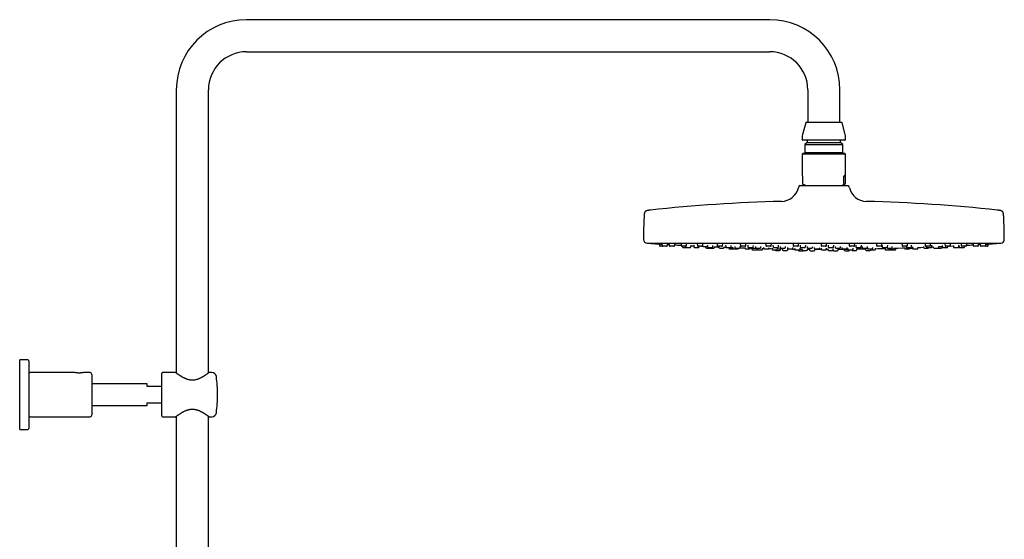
# Model space of a CAD drawing. Header units: millimetres. Extents: x 8 to 1577, y 12 to 2534.
# Tile 65 of 65: x 1031 to 1577, y 2246 to 2534. Entities that reach past the tile are written whole.
import ezdxf

# ---------------------------------------------------------------- set-up
doc = ezdxf.new("R2010")
doc.units = ezdxf.units.MM

msp = doc.modelspace()

# ---------------------------------------------------------------- linework, layer by layer
at = {"color": 7, "linetype": 'Continuous', "lineweight": 30}
for p, q in [((1446.85, 2533.9), (1156.85, 2533.9)), ((1156.85, 2516.1), (1446.85, 2516.1)), ((1117.95, 2495), (1117.95, 2337.88)), ((1135.75, 2337.88), (1135.75, 2495)), ((1467.95, 2495), (1467.95, 2477)), ((1485.75, 2477), (1485.75, 2495)), ((1466.77, 2476.7), (1465.02, 2470.17)), ((1467.16, 2477), (1486.54, 2477)), ((1488.68, 2470.17), (1486.93, 2476.7)), ((1464.85, 2468.88), (1464.85, 2467.4)), ((1476.85, 2467), (1465.25, 2467)), ((1467.6, 2466.6), (1467.6, 2465.8)), ((1488.45, 2467), (1476.85, 2467)), ((1486.1, 2465.8), (1486.1, 2466.6)), ((1488.85, 2467.4), (1488.85, 2468.88)), ((1467.6, 2465.8), (1466.37, 2464.57)), ((1466.37, 2464.57), (1466.37, 2460.18)), ((1466.37, 2464.57), (1487.33, 2464.57)), ((1467.6, 2465.8), (1486.1, 2465.8)), ((1487.33, 2464.57), (1486.1, 2465.8)), ((1487.33, 2460.18), (1487.33, 2464.57)), ((1465.25, 2459.66), (1464.85, 2459.26)), ((1464.85, 2459.26), (1464.85, 2447.56)), ((1488.85, 2459.26), (1464.85, 2459.26)), ((1488.45, 2459.66), (1465.25, 2459.66)), ((1466.37, 2460.18), (1466.89, 2459.66)), ((1466.37, 2460.18), (1487.33, 2460.18)), ((1486.81, 2459.66), (1487.33, 2460.18)), ((1488.85, 2459.26), (1488.45, 2459.66)), ((1488.85, 2447.56), (1488.85, 2459.26)), ((1465.01, 2447.16), (1465.01, 2443.1)), ((1487.84, 2443.1), (1487.84, 2447.16)), ((1488.69, 2447.16), (1487.84, 2447.16)), ((1488.69, 2447.16), (1488.69, 2443.1)), ((1463, 2441.53), (1462.74, 2440.53)), ((1463.48, 2441.9), (1490.22, 2441.9)), ((1465.26, 2442.6), (1465.19, 2442.63)), ((1465.26, 2442.6), (1467.19, 2441.9)), ((1486.51, 2441.9), (1488.44, 2442.6)), ((1490.96, 2440.53), (1490.7, 2441.53)), ((1378.85, 2409.9), (1574.85, 2409.9)), ((1385.71, 2409.5), (1385.77, 2408.57)), ((1387.53, 2408.2), (1386.17, 2408.2)), ((1387.07, 2409.53), (1387.14, 2408.57)), ((1389.69, 2408.2), (1387.53, 2408.2)), ((1390.09, 2408.57), (1390.14, 2409.34)), ((1391.11, 2409.55), (1391.18, 2408.57)), ((1393.73, 2408.2), (1391.58, 2408.2)), ((1394.13, 2408.57), (1394.19, 2409.36)), ((1397.71, 2409.56), (1397.78, 2408.57)), ((1400.33, 2408.2), (1398.18, 2408.2)), ((1398.55, 2408.2), (1398.57, 2407.87)), ((1398.97, 2407.5), (1400.55, 2407.5)), ((1400.12, 2408.2), (1400.15, 2407.87)), ((1400.55, 2407.5), (1402.7, 2407.5)), ((1400.73, 2408.57), (1400.79, 2409.39)), ((1403.1, 2407.87), (1403.15, 2408.61)), ((1404.73, 2408.78), (1404.8, 2407.87)), ((1405.2, 2407.5), (1407.35, 2407.5)), ((1406.67, 2409.57), (1406.74, 2408.57)), ((1409.29, 2408.2), (1407.14, 2408.2)), ((1407.75, 2407.87), (1407.77, 2408.2)), ((1409.69, 2408.57), (1409.75, 2409.42)), ((1411.34, 2408.09), (1411.37, 2407.57)), ((1411.77, 2407.2), (1413.63, 2407.2)), ((1412.27, 2408.8), (1412.34, 2407.87)), ((1412.74, 2407.5), (1414.89, 2407.5)), ((1413.63, 2407.2), (1415.79, 2407.2)), ((1415.29, 2407.87), (1415.35, 2408.66)), ((1416.19, 2407.57), (1416.22, 2407.99)), ((1417.71, 2409.57), (1417.78, 2408.57)), ((1420.33, 2408.2), (1418.18, 2408.2)), ((1418.67, 2408.14), (1418.71, 2407.57)), ((1419.1, 2407.2), (1421.26, 2407.2)), ((1420.73, 2408.57), (1420.79, 2409.44)), ((1421.66, 2407.57), (1421.69, 2408.02)), ((1422.4, 2408.8), (1422.46, 2407.87)), ((1422.86, 2407.5), (1425.01, 2407.5)), ((1424.14, 2407.5), (1424.17, 2407.07)), ((1424.57, 2406.7), (1426.73, 2406.7)), ((1425.41, 2407.87), (1425.47, 2408.68)), ((1426.41, 2407.59), (1426.45, 2407.07)), ((1426.73, 2406.7), (1426.79, 2406.7)), ((1426.85, 2406.7), (1429, 2406.7)), ((1427.43, 2408.14), (1427.47, 2407.57)), ((1427.87, 2407.2), (1430.02, 2407.2)), ((1429.4, 2407.07), (1429.41, 2407.2)), ((1430.42, 2407.57), (1430.45, 2408.04)), ((1430.5, 2409.57), (1430.57, 2408.57)), ((1433.13, 2408.2), (1430.97, 2408.2)), ((1433.03, 2407.6), (1433.07, 2407.07)), ((1433.47, 2406.7), (1435.62, 2406.7)), ((1433.53, 2408.57), (1433.59, 2409.47)), ((1434.68, 2408.8), (1434.75, 2407.87)), ((1435.15, 2407.5), (1437.3, 2407.5)), ((1436.02, 2407.07), (1436.05, 2407.5)), ((1436.93, 2407.15), (1436.97, 2406.57)), ((1437.7, 2407.87), (1437.76, 2408.71)), ((1438.98, 2408.14), (1439.02, 2407.57)), ((1439.42, 2407.2), (1441.57, 2407.2)), ((1439.86, 2407.17), (1439.9, 2406.57)), ((1441.97, 2407.57), (1442, 2408.07)), ((1442.85, 2406.57), (1442.89, 2407.1)), ((1443.41, 2407.6), (1443.45, 2407.07)), ((1443.85, 2406.7), (1446, 2406.7)), ((1444.66, 2409.56), (1444.73, 2408.57)), ((1447.28, 2408.2), (1445.13, 2408.2)), ((1446.4, 2407.07), (1446.44, 2407.54)), ((1447.68, 2408.57), (1447.75, 2409.5)), ((1448.18, 2407.18), (1448.22, 2406.57)), ((1448.64, 2408.79), (1448.7, 2407.87)), ((1449.1, 2407.5), (1451.25, 2407.5)), ((1451.17, 2406.57), (1451.21, 2407.12)), ((1451.65, 2407.87), (1451.71, 2408.74)), ((1452.64, 2408.14), (1452.68, 2407.57)), ((1452.73, 2406.27), (1452.76, 2406.8)), ((1453.08, 2407.2), (1455.23, 2407.2)), ((1453.8, 2406.87), (1453.84, 2406.27)), ((1455.63, 2407.57), (1455.67, 2408.09)), ((1456.63, 2407.6), (1456.67, 2407.07)), ((1456.79, 2406.27), (1456.83, 2406.78)), ((1456.82, 2406.73), (1456.92, 2406.73)), ((1457.07, 2406.7), (1459.22, 2406.7)), ((1459.62, 2407.07), (1459.66, 2407.56)), ((1459.75, 2409.55), (1459.82, 2408.57)), ((1462.37, 2408.2), (1460.21, 2408.2)), ((1460.64, 2407.18), (1460.68, 2406.57)), ((1462.77, 2408.57), (1462.83, 2409.52)), ((1463.63, 2406.57), (1463.67, 2407.14)), ((1463.68, 2408.78), (1463.74, 2407.87)), ((1464.14, 2407.5), (1466.3, 2407.5)), ((1464.7, 2406.87), (1464.74, 2406.27)), ((1466.7, 2407.87), (1466.76, 2408.76)), ((1467.62, 2408.13), (1467.66, 2407.57)), ((1467.69, 2406.27), (1467.73, 2406.84)), ((1467.72, 2406.62), (1468.94, 2406.61)), ((1468.06, 2407.2), (1470.21, 2407.2)), ((1468.93, 2406.67), (1468.97, 2406.07)), ((1470.61, 2407.57), (1470.65, 2408.11)), ((1471.51, 2407.59), (1471.55, 2407.07)), ((1471.93, 2406.07), (1471.97, 2406.66)), ((1471.95, 2406.7), (1474.1, 2406.7)), ((1474.5, 2407.07), (1474.54, 2407.58)), ((1475.31, 2409.54), (1475.37, 2408.57)), ((1475.33, 2407.16), (1475.37, 2406.57)), ((1477.93, 2408.2), (1475.77, 2408.2)), ((1478.33, 2408.57), (1478.39, 2409.54)), ((1478.33, 2406.57), (1478.37, 2407.16)), ((1478.33, 2406.59), (1479, 2406.59)), ((1478.98, 2406.85), (1479.02, 2406.27)), ((1479.2, 2408.77), (1479.26, 2407.87)), ((1479.66, 2407.5), (1481.82, 2407.5)), ((1481.97, 2406.27), (1482.01, 2406.86)), ((1482.22, 2407.87), (1482.28, 2408.78)), ((1483.05, 2408.11), (1483.09, 2407.57)), ((1483.49, 2407.2), (1483.5, 2407.2)), ((1483.5, 2407.2), (1485.64, 2407.2)), ((1484.73, 2406.07), (1484.77, 2406.67)), ((1484.76, 2406.61), (1487, 2406.62)), ((1486.04, 2407.57), (1486.08, 2408.13)), ((1486.73, 2407.57), (1486.77, 2407.07)), ((1487.17, 2406.7), (1487.19, 2406.7)), ((1487.19, 2406.7), (1489.32, 2406.7)), ((1488.13, 2406.64), (1488.17, 2406.07)), ((1489.72, 2407.07), (1489.76, 2407.6)), ((1490.03, 2407.14), (1490.07, 2406.57)), ((1490.87, 2409.52), (1490.93, 2408.57)), ((1491.35, 2408.2), (1491.33, 2408.2)), ((1493.49, 2408.2), (1491.35, 2408.2)), ((1493.02, 2406.57), (1493.06, 2407.18)), ((1493.89, 2408.57), (1493.95, 2409.55)), ((1494.56, 2408.75), (1494.62, 2407.87)), ((1495.02, 2407.5), (1495.06, 2407.5)), ((1495.06, 2407.5), (1497.18, 2407.5)), ((1495.09, 2406.27), (1495.13, 2406.87)), ((1497.58, 2407.87), (1497.64, 2408.79)), ((1498.03, 2408.09), (1498.07, 2407.57)), ((1498.47, 2407.2), (1498.54, 2407.2)), ((1498.54, 2407.2), (1500.62, 2407.2)), ((1499.9, 2406.8), (1499.94, 2406.27)), ((1500.95, 2407.37), (1500.97, 2407.07)), ((1501.02, 2407.57), (1501.06, 2408.14)), ((1501.37, 2406.7), (1501.52, 2406.7)), ((1501.52, 2406.7), (1503.53, 2406.7)), ((1502.52, 2406.7), (1502.53, 2406.57)), ((1503.93, 2407.07), (1503.96, 2407.6)), ((1505.48, 2406.57), (1505.52, 2407.18)), ((1505.95, 2409.5), (1506.02, 2408.57)), ((1506.48, 2408.2), (1506.42, 2408.2)), ((1508.57, 2408.2), (1506.48, 2408.2)), ((1508.97, 2408.57), (1509.04, 2409.56)), ((1509.14, 2408.72), (1509.2, 2407.87)), ((1509.6, 2407.5), (1509.71, 2407.5)), ((1509.71, 2407.5), (1511.75, 2407.5)), ((1510.81, 2407.09), (1510.85, 2406.57)), ((1512.13, 2407.2), (1512.32, 2407.2)), ((1512.15, 2407.87), (1512.21, 2408.8)), ((1512.32, 2407.2), (1514.28, 2407.2)), ((1512.9, 2407.2), (1512.91, 2407.07)), ((1513.31, 2406.7), (1513.65, 2406.7)), ((1513.65, 2406.7), (1515.46, 2406.7)), ((1513.8, 2406.57), (1513.81, 2406.7)), ((1514.68, 2407.57), (1514.72, 2408.14)), ((1515.86, 2407.07), (1515.9, 2407.6)), ((1516.73, 2406.57), (1516.77, 2407.15)), ((1520.11, 2409.47), (1520.17, 2408.57)), ((1520.72, 2408.2), (1520.57, 2408.2)), ((1522.73, 2408.2), (1520.72, 2408.2)), ((1521.47, 2407.49), (1521.5, 2407.07)), ((1521.9, 2406.7), (1522.51, 2406.7)), ((1522.36, 2408.2), (1522.38, 2407.87)), ((1522.51, 2406.7), (1524.06, 2406.7)), ((1522.78, 2407.5), (1523.01, 2407.5)), ((1523.01, 2407.5), (1524.94, 2407.5)), ((1523.13, 2408.57), (1523.2, 2409.57)), ((1523.68, 2407.2), (1524.04, 2407.2)), ((1524.04, 2407.2), (1525.83, 2407.2)), ((1524.46, 2407.07), (1524.46, 2407.2)), ((1525.34, 2407.87), (1525.4, 2408.8)), ((1525.99, 2407.23), (1526, 2407.07)), ((1526.23, 2407.57), (1526.27, 2408.14)), ((1526.4, 2406.7), (1527.32, 2406.7)), ((1527.32, 2406.7), (1528.56, 2406.7)), ((1528.95, 2407.07), (1528.99, 2407.57)), ((1532.01, 2408.01), (1532.04, 2407.57)), ((1532.44, 2407.2), (1533.02, 2407.2)), ((1532.91, 2409.44), (1532.97, 2408.57)), ((1533.02, 2407.2), (1534.6, 2407.2)), ((1533.62, 2408.2), (1533.37, 2408.2)), ((1533.62, 2408.2), (1533.65, 2407.87)), ((1535.52, 2408.2), (1533.62, 2408.2)), ((1534.05, 2407.5), (1534.42, 2407.5)), ((1534.42, 2407.5), (1536.2, 2407.5)), ((1535.92, 2408.57), (1535.99, 2409.57)), ((1536.6, 2407.87), (1536.66, 2408.8)), ((1536.6, 2407.84), (1537.49, 2407.88)), ((1537.49, 2407.98), (1537.51, 2407.57)), ((1537.91, 2407.2), (1538.73, 2407.2)), ((1538.73, 2407.2), (1540.07, 2407.2)), ((1540.07, 2407.2), (1540.85, 2407.2)), ((1540.47, 2407.57), (1540.5, 2408.11)), ((1540.85, 2407.2), (1541.93, 2407.2)), ((1542.33, 2407.57), (1542.36, 2408.09)), ((1542.47, 2408.64), (1542.52, 2407.87)), ((1542.92, 2407.5), (1543.48, 2407.5)), ((1543.48, 2407.5), (1545.08, 2407.5)), ((1543.95, 2409.42), (1544.01, 2408.57)), ((1544.8, 2408.2), (1544.41, 2408.2)), ((1546.56, 2408.2), (1544.8, 2408.2)), ((1545.48, 2407.87), (1545.5, 2408.2)), ((1546.96, 2408.57), (1547.03, 2409.57)), ((1548.6, 2408.61), (1548.65, 2407.87)), ((1549.05, 2407.5), (1549.81, 2407.5)), ((1549.81, 2407.5), (1551.21, 2407.5)), ((1551.6, 2407.87), (1551.67, 2408.77)), ((1551.65, 2408.55), (1551.73, 2408.55)), ((1551.73, 2408.59), (1551.78, 2407.87)), ((1552.18, 2407.5), (1553.15, 2407.5)), ((1552.91, 2409.39), (1552.97, 2408.57)), ((1553.15, 2407.5), (1554.33, 2407.5)), ((1553.91, 2408.2), (1553.37, 2408.2)), ((1555.52, 2408.2), (1553.91, 2408.2)), ((1554.73, 2407.87), (1554.76, 2408.2)), ((1555.92, 2408.57), (1555.99, 2409.56)), ((1559.52, 2409.36), (1559.57, 2408.57)), ((1560.68, 2408.2), (1559.97, 2408.2)), ((1562.12, 2408.2), (1560.68, 2408.2)), ((1562.52, 2408.57), (1562.59, 2409.54)), ((1562.56, 2409.16), (1563.57, 2409.22)), ((1563.56, 2409.33), (1563.61, 2408.57)), ((1564.9, 2408.2), (1564.01, 2408.2)), ((1566.17, 2408.2), (1564.9, 2408.2)), ((1566.45, 2408.2), (1566.17, 2408.2)), ((1567.53, 2408.2), (1566.45, 2408.2)), ((1566.57, 2408.57), (1566.63, 2409.52)), ((1567.93, 2408.57), (1567.99, 2409.5)), ((1437.37, 2406.2), (1439.53, 2406.2)), ((1440.3, 2406.2), (1442.45, 2406.2)), ((1448.62, 2406.2), (1450.77, 2406.2)), ((1450.17, 2405.9), (1452.33, 2405.9)), ((1454.24, 2405.9), (1456.39, 2405.9)), ((1461.08, 2406.2), (1463.23, 2406.2)), ((1462.57, 2406.2), (1462.57, 2406.07)), ((1462.97, 2405.7), (1465.13, 2405.7)), ((1465.14, 2405.9), (1467.29, 2405.9)), ((1469.37, 2405.7), (1471.53, 2405.7)), ((1475.77, 2406.2), (1477.93, 2406.2)), ((1479.42, 2405.9), (1479.43, 2405.9)), ((1479.43, 2405.9), (1481.57, 2405.9)), ((1482.17, 2405.7), (1482.32, 2405.7)), ((1482.32, 2405.7), (1484.33, 2405.7)), ((1488.57, 2405.7), (1489.65, 2405.7)), ((1489.65, 2405.7), (1490.73, 2405.7)), ((1490.47, 2406.2), (1490.55, 2406.2)), ((1490.55, 2406.2), (1492.62, 2406.2)), ((1491.13, 2406.07), (1491.14, 2406.2)), ((1492.54, 2405.9), (1492.8, 2405.9)), ((1492.8, 2405.9), (1494.69, 2405.9)), ((1500.34, 2405.9), (1501.11, 2405.9)), ((1501.11, 2405.9), (1502.49, 2405.9)), ((1502.93, 2406.2), (1503.24, 2406.2)), ((1503.24, 2406.2), (1505.08, 2406.2)), ((1511.25, 2406.2), (1511.92, 2406.2)), ((1511.92, 2406.2), (1513.4, 2406.2)), ((1514.17, 2406.2), (1515.25, 2406.2)), ((1515.25, 2406.2), (1516.33, 2406.2)), ((1035.65, 2345.14), (1031.15, 2345.14)), ((1031.15, 2306.64), (1031.15, 2345.14)), ((1036.15, 2344.64), (1036.15, 2307.14)), ((1061.79, 2338.14), (1037.15, 2338.14)), ((1070.15, 2338.14), (1066.52, 2338.14)), ((1071.15, 2337.14), (1071.15, 2314.64)), ((1109.85, 2314.14), (1109.85, 2337.64)), ((1117.6, 2338.14), (1110.35, 2338.14)), ((1137.67, 2338.14), (1136.1, 2338.14)), ((1101.85, 2331.89), (1071.15, 2331.89)), ((1101.85, 2330.39), (1101.85, 2331.89)), ((1109.85, 2330.39), (1101.85, 2330.39)), ((1071.15, 2319.89), (1101.85, 2319.89)), ((1101.85, 2319.89), (1101.85, 2321.39)), ((1101.85, 2321.39), (1109.85, 2321.39)), ((1117.95, 2313.9), (1117.95, 1959.95)), ((1135.75, 1959.81), (1135.75, 2313.9)), ((1037.15, 2313.64), (1070.15, 2313.64)), ((1110.35, 2313.64), (1117.6, 2313.64)), ((1136.1, 2313.64), (1137.67, 2313.64)), ((1031.15, 2306.64), (1035.65, 2306.64))]:
    msp.add_line(p, q, dxfattribs=at)
at = {"color": 7, "linetype": 'Continuous', "lineweight": 30, "flags": 128}
for points in [[(1379.9, 2409.9), (1379.94, 2409.89), (1380.02, 2409.87)], [(1390.13, 2409.22), (1390.81, 2409.18), (1391.14, 2409.16)], [(1403.14, 2408.49), (1403.62, 2408.47), (1404.55, 2408.42), (1404.76, 2408.41)], [(1409.03, 2408.2), (1409.24, 2408.19), (1410.18, 2408.14)], [(1421.66, 2407.65), (1422.05, 2407.64), (1422.57, 2407.62)], [(1442.88, 2406.99), (1442.97, 2406.99), (1443.47, 2406.98)], [(1459.08, 2406.7), (1459.52, 2406.69), (1460.46, 2406.68), (1460.67, 2406.68)], [(1471.96, 2406.6), (1474.31, 2406.59), (1475.37, 2406.59)], [(1495.12, 2406.7), (1497.38, 2406.74), (1499.9, 2406.77)], [(1517.91, 2407.18), (1520.45, 2407.25), (1521.49, 2407.29)], [(1528.99, 2407.54), (1530.6, 2407.6), (1532.04, 2407.65)], [(1546.83, 2408.3), (1548.6, 2408.39), (1548.62, 2408.39)], [(1573.68, 2409.87), (1573.76, 2409.89), (1573.8, 2409.9)]]:
    msp.add_lwpolyline(points, dxfattribs=at)
at = {"color": 7, "linetype": 'Continuous', "lineweight": 30}
for centre, radius, start, end in [((1156.85, 2495), 38.9, 90, 180), ((1446.85, 2495), 38.9, 0, 90), ((1156.85, 2495), 21.1, 90, 180), ((1446.85, 2495), 21.1, 0, 90), ((1467.16, 2476.6), 0.4, 90, 165), ((1486.54, 2476.6), 0.4, 15, 90), ((1469.85, 2468.88), 5, 165, 180), ((1465.25, 2467.4), 0.4, 180, 270), ((1467.2, 2466.6), 0.4, 0, 90), ((1486.5, 2466.6), 0.4, 90, 180), ((1488.45, 2467.4), 0.4, 270, 0), ((1483.85, 2468.88), 5, 0, 15), ((1453.07, 2443.1), 10, 271.4972, 345.1035), ((1463.48, 2441.4), 0.5, 90, 165.1035), ((1490.22, 2441.4), 0.5, 14.8965, 90), ((1500.63, 2443.1), 10, 194.8965, 268.5028), ((1476.85, 1533.42), 900, 91.49722, 96.13072), ((1476.85, 1533.42), 900, 83.86928, 88.50278), ((1649.35, 2411.4), 272.5, 177.2477, 179.8941), ((1304.35, 2411.4), 272.5, 0.1059, 2.7523), ((1378.85, 2411.9), 2, 179.8941, 269.9844), ((1476.85, 3835.16), 1428.58, 266.11332, 266.29658), ((1386.17, 2408.6), 0.4, 184, 270), ((1387.53, 2408.6), 0.4, 184, 270), ((1389.69, 2408.6), 0.4, 270, 356), ((1391.58, 2408.6), 0.4, 184, 270), ((1393.73, 2408.6), 0.4, 270, 356), ((1476.85, 3835.16), 1428.58, 266.68164, 266.81099), ((1398.18, 2408.6), 0.4, 184, 270), ((1398.97, 2407.9), 0.4, 184, 270), ((1400.55, 2407.9), 0.4, 184, 270), ((1400.33, 2408.6), 0.4, 270, 356), ((1402.7, 2407.9), 0.4, 270, 356), ((1405.2, 2407.9), 0.4, 184, 270), ((1407.14, 2408.6), 0.4, 184, 270), ((1407.35, 2407.9), 0.4, 270, 356), ((1409.29, 2408.6), 0.4, 270, 356), ((1411.77, 2407.6), 0.4, 184, 270), ((1412.74, 2407.9), 0.4, 184, 270), ((1413.63, 2407.6), 0.4, 194.4775, 270), ((1414.89, 2407.9), 0.4, 270, 356), ((1415.79, 2407.6), 0.4, 270, 356), ((1476.85, 3835.16), 1428.58, 267.56707, 267.66677), ((1418.18, 2408.6), 0.4, 184, 270), ((1419.1, 2407.6), 0.4, 184, 270), ((1420.33, 2408.6), 0.4, 270, 356), ((1421.26, 2407.6), 0.4, 270, 356), ((1422.86, 2407.9), 0.4, 184, 270), ((1424.57, 2407.1), 0.4, 184, 270), ((1425.01, 2407.9), 0.4, 270, 356), ((1426.85, 2407.1), 0.4, 184, 270), ((1427.87, 2407.6), 0.4, 184, 270), ((1429, 2407.1), 0.4, 270, 356), ((1430.02, 2407.6), 0.4, 270, 356), ((1476.85, 3835.16), 1428.58, 268.13398, 268.24334), ((1430.97, 2408.6), 0.4, 184, 270), ((1433.47, 2407.1), 0.4, 184, 270), ((1433.13, 2408.6), 0.4, 270, 356), ((1435.15, 2407.9), 0.4, 184, 270), ((1435.62, 2407.1), 0.4, 270, 356), ((1437.37, 2406.6), 0.4, 184, 270), ((1437.3, 2407.9), 0.4, 270, 356), ((1439.42, 2407.6), 0.4, 184, 270), ((1440.3, 2406.6), 0.4, 184, 270), ((1441.57, 2407.6), 0.4, 270, 356), ((1442.45, 2406.6), 0.4, 270, 356), ((1443.85, 2407.1), 0.4, 184, 270), ((1445.13, 2408.6), 0.4, 184, 270), ((1446, 2407.1), 0.4, 270, 356), ((1476.85, 3835.16), 1428.58, 268.777, 268.85085), ((1447.28, 2408.6), 0.4, 270, 356), ((1448.62, 2406.6), 0.4, 184, 270), ((1449.1, 2407.9), 0.4, 184, 270), ((1450.77, 2406.6), 0.4, 270, 356), ((1451.25, 2407.9), 0.4, 270, 356), ((1453.08, 2407.6), 0.4, 184, 270), ((1455.23, 2407.6), 0.4, 270, 356), ((1457.07, 2407.1), 0.4, 184, 270), ((1459.22, 2407.1), 0.4, 270, 356), ((1460.21, 2408.6), 0.4, 184, 270), ((1461.08, 2406.6), 0.4, 184, 270), ((1462.37, 2408.6), 0.4, 270, 356), ((1463.23, 2406.6), 0.4, 270, 356), ((1464.14, 2407.9), 0.4, 184, 270), ((1466.3, 2407.9), 0.4, 270, 356), ((1468.06, 2407.6), 0.4, 184, 270), ((1470.21, 2407.6), 0.4, 270, 356), ((1471.95, 2407.1), 0.4, 184, 270), ((1474.1, 2407.1), 0.4, 270, 356), ((1475.77, 2408.6), 0.4, 184, 270), ((1475.77, 2406.6), 0.4, 184, 270), ((1477.93, 2408.6), 0.4, 270, 356), ((1477.93, 2406.6), 0.4, 270, 356), ((1479.66, 2407.9), 0.4, 184, 270), ((1481.82, 2407.9), 0.4, 270, 356), ((1483.49, 2407.6), 0.4, 184, 270), ((1485.64, 2407.6), 0.4, 270, 356), ((1487.17, 2407.1), 0.4, 184, 270), ((1489.32, 2407.1), 0.4, 270, 356), ((1490.47, 2406.6), 0.4, 184, 270), ((1491.33, 2408.6), 0.4, 184, 270), ((1492.62, 2406.6), 0.4, 270, 356), ((1493.49, 2408.6), 0.4, 270, 356), ((1495.02, 2407.9), 0.4, 184, 270), ((1497.18, 2407.9), 0.4, 270, 356), ((1498.47, 2407.6), 0.4, 184, 270), ((1500.62, 2407.6), 0.4, 270, 356), ((1501.37, 2407.1), 0.4, 184, 270), ((1502.93, 2406.6), 0.4, 184, 270), ((1503.53, 2407.1), 0.4, 270, 356), ((1505.08, 2406.6), 0.4, 270, 356), ((1476.85, 3835.16), 1428.58, 271.14915, 271.36262), ((1506.42, 2408.6), 0.4, 184, 270), ((1508.57, 2408.6), 0.4, 270, 356), ((1509.6, 2407.9), 0.4, 184, 270), ((1511.25, 2406.6), 0.4, 184, 270), ((1512.13, 2407.6), 0.4, 194.4775, 270), ((1511.75, 2407.9), 0.4, 270, 356), ((1513.31, 2407.1), 0.4, 184, 270), ((1513.4, 2406.6), 0.4, 270, 356), ((1514.28, 2407.6), 0.4, 270, 356), ((1515.46, 2407.1), 0.4, 270, 356), ((1516.33, 2406.6), 0.4, 270, 356), ((1520.57, 2408.6), 0.4, 184, 270), ((1521.9, 2407.1), 0.4, 184, 270), ((1522.78, 2407.9), 0.4, 184, 270), ((1522.73, 2408.6), 0.4, 270, 356), ((1523.68, 2407.6), 0.4, 194.4775, 270), ((1524.06, 2407.1), 0.4, 270, 356), ((1524.94, 2407.9), 0.4, 270, 356), ((1525.83, 2407.6), 0.4, 270, 356), ((1526.4, 2407.1), 0.4, 184, 270), ((1528.56, 2407.1), 0.4, 270, 356), ((1532.44, 2407.6), 0.4, 184, 270), ((1533.37, 2408.6), 0.4, 184, 270), ((1534.05, 2407.9), 0.4, 184, 270), ((1534.6, 2407.6), 0.4, 270, 345.5225), ((1535.52, 2408.6), 0.4, 270, 356), ((1536.2, 2407.9), 0.4, 270, 356), ((1537.91, 2407.6), 0.4, 184, 270), ((1540.07, 2407.6), 0.4, 270, 356), ((1541.93, 2407.6), 0.4, 270, 356), ((1542.92, 2407.9), 0.4, 184, 270), ((1544.41, 2408.6), 0.4, 184, 270), ((1545.08, 2407.9), 0.4, 270, 356), ((1546.56, 2408.6), 0.4, 270, 356), ((1549.05, 2407.9), 0.4, 184, 270), ((1551.21, 2407.9), 0.4, 270, 356), ((1552.18, 2407.9), 0.4, 184, 270), ((1553.37, 2408.6), 0.4, 184, 270), ((1554.33, 2407.9), 0.4, 270, 356), ((1555.52, 2408.6), 0.4, 270, 356), ((1476.85, 3835.16), 1428.58, 273.17354, 273.31836), ((1559.97, 2408.6), 0.4, 184, 270), ((1562.12, 2408.6), 0.4, 270, 356), ((1564.01, 2408.6), 0.4, 184, 270), ((1566.17, 2408.6), 0.4, 270, 356), ((1567.53, 2408.6), 0.4, 270, 356), ((1476.85, 3835.16), 1428.58, 273.70342, 273.88668), ((1574.85, 2411.9), 2, 270.0156, 0.1059), ((1439.53, 2406.6), 0.4, 270, 344.0074), ((1450.17, 2406.3), 0.4, 194.4775, 270), ((1452.33, 2406.3), 0.4, 270, 356), ((1454.24, 2406.3), 0.4, 184, 270), ((1456.39, 2406.3), 0.4, 270, 356), ((1462.97, 2406.1), 0.4, 184, 270), ((1465.14, 2406.3), 0.4, 184, 270), ((1465.13, 2406.1), 0.4, 270, 330), ((1467.29, 2406.3), 0.4, 270, 356), ((1469.37, 2406.1), 0.4, 184, 270), ((1471.53, 2406.1), 0.4, 270, 356), ((1479.42, 2406.3), 0.4, 184, 270), ((1481.57, 2406.3), 0.4, 270, 356), ((1482.17, 2406.1), 0.4, 199.0983, 270), ((1484.33, 2406.1), 0.4, 270, 356), ((1488.57, 2406.1), 0.4, 184, 270), ((1490.73, 2406.1), 0.4, 270, 356), ((1492.54, 2406.3), 0.4, 194.4775, 270), ((1494.69, 2406.3), 0.4, 270, 356), ((1500.34, 2406.3), 0.4, 184, 270), ((1502.49, 2406.3), 0.4, 270, 345.9472), ((1514.17, 2406.6), 0.4, 195.9926, 270), ((1035.65, 2344.64), 0.5, 0, 90), ((1037.15, 2339.14), 1, 180, 270), ((1070.15, 2337.14), 1, 0, 90), ((1110.35, 2337.64), 0.5, 90, 180), ((1137.67, 2335.64), 2.5, 7.2273, 90), ((1060.79, 2325.89), 80, 0, 7.2273), ((1060.79, 2325.89), 80, 352.7727, 0), ((1070.15, 2314.64), 1, 270, 0), ((1110.35, 2314.14), 0.5, 180, 270), ((1137.67, 2316.14), 2.5, 270, 352.7727), ((1037.15, 2312.64), 1, 90, 180), ((1035.65, 2307.14), 0.5, 270, 0)]:
    msp.add_arc(centre, radius, start, end, dxfattribs=at)
for major_axis, start_param, end_param in [((-11.98, 11.98), 0.062127, 0.22756), ((11.98, 11.98), 6.055625, 6.634999)]:
    msp.add_ellipse((1476.85, 2435.66), major_axis=major_axis, ratio=0.062207, start_param=start_param, end_param=end_param, dxfattribs=at)
for points, knots in [([(1465.01, 2443.1), (1465.01, 2443.08), (1465.01, 2443.04), (1465.02, 2442.97), (1465.03, 2442.89), (1465.05, 2442.82), (1465.07, 2442.76), (1465.1, 2442.71), (1465.14, 2442.66), (1465.17, 2442.64), (1465.19, 2442.63)], [0, 0, 0, 0, 0.0354131, 0.078993, 0.1542419, 0.2626522, 0.3739876, 0.5289648, 0.6849024, 1, 1, 1, 1]), ([(1487.84, 2443.1), (1487.84, 2443.08), (1487.84, 2443.04), (1487.84, 2442.97), (1487.86, 2442.89), (1487.87, 2442.82), (1487.9, 2442.75), (1487.93, 2442.69), (1487.97, 2442.65), (1488, 2442.64), (1488.01, 2442.63)], [0, 0, 0, 0, 0.035407, 0.07898, 0.154217, 0.263841, 0.373982, 0.582219, 0.791119, 1, 1, 1, 1]), ([(1488.01, 2442.63), (1488.06, 2442.61), (1488.14, 2442.58), (1488.26, 2442.56), (1488.38, 2442.58), (1488.47, 2442.61), (1488.51, 2442.63)], [0, 0, 0, 0, 0.249396, 0.49903, 0.749393, 1, 1, 1, 1]), ([(1488.51, 2442.63), (1488.53, 2442.64), (1488.56, 2442.66), (1488.6, 2442.71), (1488.63, 2442.76), (1488.65, 2442.82), (1488.66, 2442.88), (1488.67, 2442.92), (1488.68, 2442.98), (1488.69, 2443.04), (1488.69, 2443.08), (1488.69, 2443.1)], [0, 0, 0, 0, 0.3155, 0.474357, 0.633996, 0.746871, 0.809238, 0.872498, 0.921407, 0.970818, 1, 1, 1, 1]), ([(1380.73, 2428.27), (1380.66, 2428.26), (1380.49, 2428.24), (1380.22, 2428.21), (1379.95, 2428.17), (1379.7, 2428.14), (1379.49, 2428.1), (1379.27, 2428.06), (1379.05, 2428.02), (1378.83, 2427.97), (1378.62, 2427.91), (1378.42, 2427.84), (1378.24, 2427.75), (1378.08, 2427.67), (1377.94, 2427.57), (1377.82, 2427.46), (1377.72, 2427.34), (1377.63, 2427.2), (1377.54, 2427.04), (1377.47, 2426.85), (1377.42, 2426.68), (1377.38, 2426.51), (1377.34, 2426.35), (1377.31, 2426.18), (1377.28, 2425.98), (1377.26, 2425.79), (1377.24, 2425.6), (1377.22, 2425.42), (1377.21, 2425.22), (1377.19, 2425), (1377.18, 2424.75), (1377.17, 2424.58), (1377.16, 2424.48)], [0, 0, 0, 0, 0.0336534, 0.0854957, 0.1304341, 0.1697841, 0.2045515, 0.2355193, 0.2779516, 0.3143309, 0.3460027, 0.383404, 0.4158762, 0.4449176, 0.4717583, 0.4974815, 0.5231052, 0.5496416, 0.5781557, 0.6098403, 0.646128, 0.6691274, 0.6945463, 0.7228836, 0.7547597, 0.7909616, 0.8174847, 0.8466489, 0.8788863, 0.914726, 0.9548233, 1, 1, 1, 1]), ([(1576.54, 2424.48), (1576.53, 2424.58), (1576.52, 2424.77), (1576.5, 2425.04), (1576.49, 2425.28), (1576.47, 2425.49), (1576.45, 2425.68), (1576.43, 2425.85), (1576.41, 2426.04), (1576.38, 2426.24), (1576.34, 2426.46), (1576.29, 2426.66), (1576.23, 2426.85), (1576.16, 2427.04), (1576.07, 2427.2), (1575.98, 2427.34), (1575.88, 2427.46), (1575.76, 2427.57), (1575.62, 2427.67), (1575.46, 2427.75), (1575.28, 2427.84), (1575.1, 2427.9), (1574.92, 2427.95), (1574.76, 2427.99), (1574.59, 2428.03), (1574.38, 2428.07), (1574.18, 2428.11), (1573.98, 2428.14), (1573.8, 2428.17), (1573.59, 2428.2), (1573.35, 2428.22), (1573.14, 2428.25), (1573.01, 2428.26), (1572.97, 2428.27)], [0, 0, 0, 0, 0.049018, 0.092086, 0.130239, 0.164288, 0.194876, 0.222523, 0.247652, 0.288293, 0.323285, 0.353871, 0.390159, 0.421843, 0.450358, 0.476894, 0.502518, 0.528241, 0.555082, 0.584124, 0.616596, 0.653998, 0.677802, 0.70419, 0.733701, 0.767006, 0.804967, 0.832868, 0.863633, 0.897743, 0.935791, 0.978517, 1, 1, 1, 1]), ([(1384.58, 2409.57), (1384.58, 2409.57), (1384.57, 2409.57), (1384.6, 2409.57), (1384.67, 2409.57), (1384.78, 2409.56), (1384.94, 2409.55), (1385.14, 2409.54), (1385.37, 2409.52), (1385.64, 2409.5), (1385.93, 2409.49), (1386.24, 2409.47), (1386.57, 2409.45), (1386.85, 2409.43), (1387.02, 2409.42), (1387.08, 2409.41)], [0, 0, 0, 0, 0.008781, 0.095586, 0.181526, 0.267995, 0.354865, 0.44082, 0.527289, 0.614145, 0.700094, 0.78661, 0.873393, 0.959329, 1, 1, 1, 1]), ([(1397.38, 2408.8), (1397.38, 2408.8), (1397.37, 2408.8), (1397.4, 2408.8), (1397.46, 2408.8), (1397.58, 2408.79), (1397.68, 2408.78), (1397.76, 2408.78), (1397.76, 2408.78)], [0, 0, 0, 0, 0.0098511, 0.2512251, 0.4902215, 0.7306562, 0.9722735, 1, 1, 1, 1]), ([(1410.18, 2408.14), (1410.18, 2408.14), (1410.18, 2408.14), (1410.2, 2408.14), (1410.27, 2408.14), (1410.38, 2408.14), (1410.53, 2408.13), (1410.73, 2408.12), (1410.96, 2408.11), (1411.22, 2408.1), (1411.51, 2408.08), (1411.82, 2408.07), (1412.1, 2408.06), (1412.27, 2408.05), (1412.33, 2408.05)], [0, 0, 0, 0, 0.001976, 0.097326, 0.191755, 0.28674, 0.382216, 0.476657, 0.571596, 0.667122, 0.76155, 0.856488, 0.951995, 1, 1, 1, 1]), ([(1425.16, 2407.53), (1425.21, 2407.52), (1425.37, 2407.52), (1425.65, 2407.51), (1426, 2407.5), (1426.26, 2407.49), (1426.39, 2407.48), (1426.42, 2407.48)], [0, 0, 0, 0, 0.117555, 0.38825, 0.661115, 0.930557, 1, 1, 1, 1]), ([(1436.03, 2407.17), (1436.07, 2407.17), (1436.15, 2407.17), (1436.34, 2407.16), (1436.55, 2407.16), (1436.76, 2407.15), (1436.97, 2407.15), (1437.2, 2407.14), (1437.43, 2407.13), (1437.68, 2407.13), (1437.93, 2407.12), (1438.19, 2407.11), (1438.48, 2407.11), (1438.8, 2407.1), (1439.14, 2407.09), (1439.46, 2407.08), (1439.71, 2407.07), (1439.83, 2407.07), (1439.86, 2407.07)], [0, 0, 0, 0, 0.058804, 0.134839, 0.211198, 0.269135, 0.326322, 0.383293, 0.440584, 0.498618, 0.55582, 0.612751, 0.669963, 0.747087, 0.823064, 0.899222, 0.975473, 1, 1, 1, 1]), ([(1451.19, 2406.82), (1451.21, 2406.82), (1451.34, 2406.82), (1451.6, 2406.81), (1451.94, 2406.81), (1452.26, 2406.8), (1452.57, 2406.8), (1452.86, 2406.79), (1453.03, 2406.79), (1453.12, 2406.79)], [0, 0, 0, 0, 0.026041, 0.190696, 0.352138, 0.513193, 0.675419, 0.838369, 1, 1, 1, 1]), ([(1463.64, 2406.65), (1463.64, 2406.65), (1463.7, 2406.65), (1463.84, 2406.65), (1464.05, 2406.65), (1464.26, 2406.65), (1464.47, 2406.64), (1464.62, 2406.64), (1464.7, 2406.64), (1464.71, 2406.64)], [0, 0, 0, 0, 0.0008117, 0.1892526, 0.376814, 0.5763098, 0.7706634, 0.9611187, 1, 1, 1, 1]), ([(1487, 2406.62), (1487, 2406.62), (1487, 2406.62), (1487.02, 2406.62), (1487.09, 2406.62), (1487.19, 2406.63), (1487.31, 2406.63), (1487.44, 2406.63), (1487.6, 2406.63), (1487.77, 2406.63), (1487.97, 2406.63), (1488.17, 2406.63), (1488.4, 2406.64), (1488.63, 2406.64), (1488.88, 2406.64), (1489.13, 2406.64), (1489.39, 2406.64), (1489.65, 2406.65), (1489.88, 2406.65), (1490.01, 2406.65), (1490.06, 2406.65)], [0, 0, 0, 0, 0.000432, 0.075969, 0.152057, 0.22763, 0.284258, 0.34054, 0.397223, 0.45503, 0.510734, 0.566829, 0.623881, 0.682473, 0.737817, 0.793811, 0.850991, 0.909928, 0.965612, 1, 1, 1, 1]), ([(1515.86, 2407.12), (1515.89, 2407.12), (1516.04, 2407.13), (1516.28, 2407.13), (1516.59, 2407.14), (1516.88, 2407.15), (1517.12, 2407.16), (1517.32, 2407.16), (1517.47, 2407.17), (1517.61, 2407.17), (1517.73, 2407.17), (1517.83, 2407.18), (1517.9, 2407.18), (1517.91, 2407.18), (1517.91, 2407.18)], [0, 0, 0, 0, 0.0258, 0.12318, 0.220936, 0.31814, 0.416419, 0.489823, 0.562744, 0.635819, 0.709674, 0.806844, 0.90491, 1, 1, 1, 1]), ([(1540.5, 2408.01), (1540.51, 2408.01), (1540.63, 2408.01), (1540.87, 2408.03), (1541.22, 2408.04), (1541.56, 2408.06), (1541.89, 2408.07), (1542.2, 2408.08), (1542.41, 2408.09), (1542.5, 2408.1), (1542.51, 2408.1)], [0, 0, 0, 0, 0.014474, 0.176223, 0.337514, 0.500176, 0.661725, 0.824252, 0.985582, 1, 1, 1, 1]), ([(1566.62, 2409.41), (1566.7, 2409.42), (1566.89, 2409.43), (1567.19, 2409.45), (1567.52, 2409.47), (1567.83, 2409.49), (1568.12, 2409.51), (1568.38, 2409.52), (1568.6, 2409.54), (1568.79, 2409.55), (1568.93, 2409.56), (1569.03, 2409.56), (1569.09, 2409.57), (1569.12, 2409.57), (1569.12, 2409.57), (1569.12, 2409.57)], [0, 0, 0, 0, 0.057158, 0.143939, 0.230154, 0.316982, 0.403093, 0.489963, 0.576597, 0.662672, 0.749617, 0.814137, 0.879181, 0.944241, 1, 1, 1, 1]), ([(1066.52, 2338.14), (1066.51, 2338.14), (1066.51, 2338.14), (1066.46, 2338.12), (1066.36, 2338.11), (1066.23, 2338.08), (1066.07, 2338.05), (1065.87, 2338.02), (1065.66, 2337.99), (1065.46, 2337.97), (1065.25, 2337.95), (1065.04, 2337.93), (1064.82, 2337.91), (1064.59, 2337.9), (1064.35, 2337.89), (1064.12, 2337.89), (1063.88, 2337.89), (1063.64, 2337.9), (1063.42, 2337.92), (1063.2, 2337.93), (1062.96, 2337.95), (1062.72, 2337.98), (1062.49, 2338.01), (1062.28, 2338.05), (1062.11, 2338.07), (1061.97, 2338.1), (1061.87, 2338.12), (1061.8, 2338.13), (1061.78, 2338.14), (1061.78, 2338.14), (1061.79, 2338.14)], [0, 0, 0, 0, 0.035847, 0.077372, 0.119113, 0.160803, 0.202363, 0.244285, 0.285715, 0.316761, 0.348174, 0.379409, 0.410557, 0.441946, 0.473151, 0.504716, 0.535961, 0.56701, 0.598583, 0.629792, 0.661089, 0.702802, 0.744495, 0.786098, 0.827688, 0.869114, 0.911046, 0.952824, 0.994234, 1, 1, 1, 1]), ([(1136.1, 2338.14), (1136.1, 2338.14), (1136.1, 2338.14), (1136.09, 2338.13), (1136.08, 2338.12), (1136.03, 2338.08), (1135.94, 2338.02), (1135.83, 2337.94), (1135.7, 2337.84), (1135.56, 2337.74), (1135.4, 2337.62), (1135.23, 2337.49), (1135.02, 2337.35), (1134.81, 2337.19), (1134.58, 2337.04), (1134.35, 2336.88), (1134.11, 2336.72), (1133.86, 2336.55), (1133.59, 2336.37), (1133.31, 2336.2), (1133.02, 2336.02), (1132.67, 2335.8), (1132.26, 2335.57), (1131.8, 2335.32), (1131.34, 2335.09), (1130.89, 2334.88), (1130.46, 2334.69), (1130.02, 2334.52), (1129.56, 2334.36), (1129.08, 2334.22), (1128.59, 2334.1), (1128.16, 2334.02), (1127.79, 2333.97), (1127.5, 2333.94), (1127.21, 2333.92), (1126.91, 2333.92), (1126.62, 2333.92), (1126.32, 2333.93), (1126.02, 2333.96), (1125.73, 2334), (1125.44, 2334.04), (1125.16, 2334.09), (1124.88, 2334.16), (1124.51, 2334.25), (1124.05, 2334.39), (1123.57, 2334.56), (1123.15, 2334.73), (1122.78, 2334.89), (1122.42, 2335.06), (1122.07, 2335.23), (1121.73, 2335.41), (1121.39, 2335.6), (1121.07, 2335.78), (1120.75, 2335.97), (1120.43, 2336.17), (1120.12, 2336.37), (1119.82, 2336.56), (1119.53, 2336.75), (1119.26, 2336.94), (1118.98, 2337.13), (1118.7, 2337.33), (1118.43, 2337.52), (1118.23, 2337.67), (1118.09, 2337.77), (1118, 2337.84), (1117.91, 2337.9), (1117.84, 2337.96), (1117.77, 2338.01), (1117.71, 2338.05), (1117.67, 2338.09), (1117.63, 2338.11), (1117.61, 2338.13), (1117.6, 2338.14), (1117.6, 2338.14), (1117.6, 2338.14)], [0, 0, 0, 0, 0.000902, 0.010843, 0.020784, 0.038931, 0.057179, 0.074353, 0.090087, 0.105878, 0.120332, 0.134825, 0.15087, 0.166961, 0.180975, 0.195051, 0.209153, 0.223366, 0.237603, 0.251948, 0.266316, 0.280742, 0.301894, 0.321653, 0.341472, 0.358506, 0.375587, 0.391338, 0.408246, 0.425223, 0.442291, 0.459455, 0.469025, 0.478593, 0.488248, 0.497902, 0.50766, 0.517417, 0.527268, 0.537119, 0.546635, 0.556152, 0.565738, 0.575325, 0.594633, 0.614046, 0.628307, 0.642637, 0.656995, 0.67147, 0.685969, 0.700584, 0.715221, 0.72992, 0.745974, 0.761897, 0.777852, 0.793891, 0.809966, 0.826296, 0.847097, 0.867997, 0.88902, 0.899595, 0.91017, 0.920566, 0.930962, 0.941428, 0.951893, 0.962442, 0.972992, 0.983621, 0.994249, 1, 1, 1, 1]), ([(1117.6, 2313.64), (1117.6, 2313.64), (1117.6, 2313.64), (1117.63, 2313.66), (1117.7, 2313.71), (1117.79, 2313.78), (1117.92, 2313.87), (1118.05, 2313.98), (1118.21, 2314.09), (1118.37, 2314.21), (1118.56, 2314.34), (1118.76, 2314.49), (1118.98, 2314.64), (1119.22, 2314.81), (1119.47, 2314.98), (1119.74, 2315.16), (1120.05, 2315.37), (1120.41, 2315.59), (1120.82, 2315.85), (1121.25, 2316.1), (1121.71, 2316.36), (1122.19, 2316.6), (1122.67, 2316.84), (1123.16, 2317.05), (1123.63, 2317.24), (1124.12, 2317.41), (1124.61, 2317.56), (1125.12, 2317.68), (1125.65, 2317.77), (1126.11, 2317.83), (1126.48, 2317.85), (1126.76, 2317.86), (1127.04, 2317.86), (1127.41, 2317.84), (1127.87, 2317.8), (1128.41, 2317.71), (1128.94, 2317.59), (1129.44, 2317.45), (1129.91, 2317.3), (1130.35, 2317.13), (1130.78, 2316.95), (1131.22, 2316.75), (1131.65, 2316.53), (1132.06, 2316.31), (1132.46, 2316.09), (1132.83, 2315.88), (1133.18, 2315.66), (1133.52, 2315.45), (1133.85, 2315.24), (1134.13, 2315.05), (1134.36, 2314.89), (1134.61, 2314.72), (1134.88, 2314.53), (1135.17, 2314.33), (1135.41, 2314.15), (1135.59, 2314.02), (1135.72, 2313.92), (1135.8, 2313.86), (1135.88, 2313.81), (1135.94, 2313.76), (1136, 2313.72), (1136.04, 2313.68), (1136.07, 2313.66), (1136.09, 2313.64), (1136.1, 2313.64), (1136.1, 2313.64), (1136.1, 2313.64)], [0, 0, 0, 0, 0.011368, 0.026296, 0.045135, 0.064084, 0.080494, 0.09697, 0.111837, 0.126717, 0.141691, 0.156705, 0.171884, 0.187099, 0.202477, 0.217887, 0.233383, 0.253162, 0.273156, 0.29321, 0.313398, 0.33365, 0.353888, 0.372052, 0.390278, 0.407752, 0.425301, 0.442438, 0.460454, 0.478599, 0.487756, 0.496912, 0.506147, 0.515381, 0.533323, 0.5514, 0.569619, 0.587949, 0.603918, 0.620371, 0.636876, 0.654397, 0.671966, 0.690121, 0.707289, 0.724323, 0.741393, 0.758559, 0.775764, 0.793244, 0.805385, 0.817541, 0.839275, 0.859759, 0.880343, 0.901199, 0.911692, 0.922185, 0.932756, 0.943326, 0.953972, 0.964618, 0.975049, 0.985479, 0.995987, 1, 1, 1, 1])]:
    msp.add_open_spline(points, degree=3, knots=knots, dxfattribs=at)

doc.saveas('drawing.dxf')
